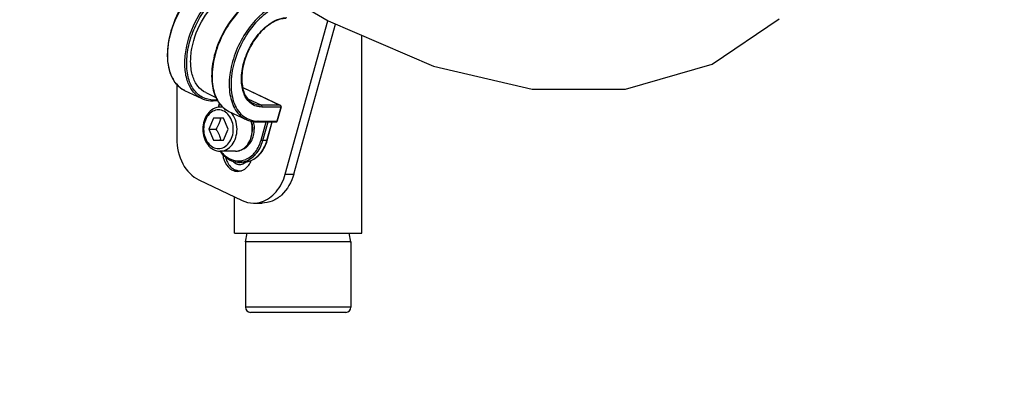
# Model space of a CAD drawing. Header units: millimetres. Extents: x 0 to 11890, y 0 to 8410.
# Tile 54 of 137: x 7096 to 7319, y 1713 to 1794. Entities that reach past the tile are written whole.
import ezdxf

# ---------------------------------------------------------------- set-up
doc = ezdxf.new("R2010")
doc.units = ezdxf.units.MM
doc.header["$LTSCALE"] = 653.95
doc.linetypes.add('CENTER', pattern=[0.6, 0.375, -0.075, 0.075, -0.075])
doc.layers.get('0').update_dxf_attribs({"linetype": 'CONTINUOUS'})
for name, color, linetype in [('204102000001_DXF_AXIS', 7, 'CONTINUOUS'), ('304104000090DXF_CONTINUOUS_LINE', 7, 'CONTINUOUS'), ('304105000076DXF_CONTINUOUS_LINE', 7, 'CONTINUOUS'), ('304109000014DXF_CONTINUOUS_LINE', 7, 'CONTINUOUS'), ('501023000001DXF_CONTINUOUS_LINE', 7, 'CONTINUOUS'), ('501023000270DXF_CONTINUOUS_LINE', 7, 'CONTINUOUS'), ('604006000006DXF_CONTINUOUS_LINE', 7, 'CONTINUOUS'), ('604006000007DXF_CONTINUOUS_LINE', 7, 'CONTINUOUS'), ('QJR6-2000HBUDXF_CONTINUOUS_LINE', 7, 'CONTINUOUS'), ('ZUIDAYUNDONGDXF_CONTINUOUS_LINE', 7, 'CONTINUOUS'), ('ZUIDAYUNDONGFANWEIDXF_DIMENSION', 7, 'CONTINUOUS')]:
    doc.layers.add(name, color=color, linetype=linetype)
doc.styles.get("Standard").update_dxf_attribs({"font": 'txt', "width": 0.7})
doc.dimstyles.new('DIMSTYLE_10', dxfattribs={"dimtxt": 120, "dimasz": 60, "dimexe": 1, "dimexo": 0, "dimgap": 6, "dimtad": 0, "dimtih": 1, "dimtoh": 1, "dimdec": 1, "dimdsep": 46, "dimtxsty": 'Standard', "dimblk": '_FILLED', "dimblk1": '_FILLED', "dimblk2": '_FILLED', "dimcen": 0.09, "dimclrt": 5, "dimazin": 2, "dimtp": 0.5, "dimtm": 0.5, "dimtfac": 1, "dimtdec": 65535, "dimtofl": 0, "dimtmove": 0, "dimatfit": 3, "dimldrblk": '_FILLED', "dimfxl": 0, "dimtolj": 1, "dimarcsym": 0})

# ---------------------------------------------------------------- blocks, each defined once
blk = doc.blocks.new('*D19')
at = {"layer": 'ZUIDAYUNDONGFANWEIDXF_DIMENSION', "color": 2, "linetype": 'Continuous'}
for start, end in [(295.29216, 360), (190, 255.34948)]:
    blk.add_arc((7101.47, 2072.36), 643.87, start, end, dxfattribs=at)
for points in [[(7752.53, 2011.96), (7745.34, 2072.36), (7732.55, 2012.89)], [(6490.29, 1904.21), (6467.38, 1960.55), (6470.78, 1899.82)]]:
    blk.add_solid(points, dxfattribs=at)
blk = doc.blocks.new('_FILLED')
at = {"color": 0, "linetype": 'ByBlock'}
blk.add_solid([(0, 0), (-1, 0.1667), (-1, -0.1667)], dxfattribs=at)

msp = doc.modelspace()

# ---------------------------------------------------------------- linework, layer by layer
at = {"layer": '204102000001_DXF_AXIS', "color": 7, "linetype": 'CENTER'}
msp.add_line((7101.466, 2072.359), (7101.466, 1786.628), dxfattribs=at)
at = {"layer": '304104000090DXF_CONTINUOUS_LINE', "color": 7, "linetype": 'Continuous'}
for p, q in [((7173.466, 1745.359), (7173.466, 1790.25)), ((7144.466, 1745.359), (7144.466, 1753.612)), ((7144.466, 1745.359), (7173.466, 1745.359))]:
    msp.add_line(p, q, dxfattribs=at)
at = {"layer": '304105000076DXF_CONTINUOUS_LINE', "color": 7, "linetype": 'Continuous'}
for p, q in [((7156.027, 1758.761), (7165.735, 1793.579)), ((7157.955, 1758.761), (7167.455, 1792.832)), ((7131.369, 1779.191), (7131.369, 1766.837)), ((7136.409, 1757.44), (7146.209, 1752.784)), ((7148.829, 1752.181), (7150.757, 1752.181))]:
    msp.add_line(p, q, dxfattribs=at)
at = {"layer": '304105000076DXF_CONTINUOUS_LINE', "color": 9, "linetype": 'Continuous'}
msp.add_line((7156.027, 1758.761), (7157.955, 1758.761), dxfattribs=at)
at = {"layer": '304105000076DXF_CONTINUOUS_LINE', "color": 7, "linetype": 'Continuous'}
for centre, radius, start, end in [((7145.68, 1762.855), 1.464, 264.59884, 269.99174), ((7145.791, 1762.416), 2.945, 240.95729, 244.57243), ((7145.253, 1762.159), 2.77, 252.47863, 253.97561), ((7145.244, 1762.127), 2.737, 253.97057, 258.88615), ((7145.232, 1762.061), 2.67, 258.87488, 269.95439), ((7145.682, 1762.097), 2.606, 260.93109, 261.97634), ((7145.68, 1762.082), 2.591, 261.97815, 269.99385), ((7145.679, 1762.087), 2.596, 270.01325, 277.95086), ((7145.198, 1762.186), 2.798, 284.76178, 290.94701)]:
    msp.add_arc(centre, radius, start, end, dxfattribs=at)
for points, knots in [([(7131.369, 1766.837), (7131.369, 1764.87), (7132.165, 1761.115), (7134.852, 1758.18), (7136.409, 1757.44)], [0, 0, 0, 0, 0.5328405, 1, 1, 1, 1]), ([(7141.825, 1763.184), (7141.926, 1762.356), (7142.436, 1760.816), (7143.729, 1759.735), (7144.419, 1759.517)], [0, 0, 0, 0, 0.5355548, 1, 1, 1, 1]), ([(7142.451, 1762.627), (7142.52, 1762.324), (7142.865, 1761.237), (7143.633, 1760.246), (7144.361, 1759.842)], [0, 0, 0, 0, 0.2718886, 1, 1, 1, 1]), ([(7146.198, 1759.573), (7146.428, 1759.661), (7147.367, 1760.165), (7148.015, 1761.109), (7148.307, 1761.864)], [0, 0, 0, 0, 0.2331556, 1, 1, 1, 1]), ([(7150.651, 1752.468), (7151.92, 1752.874), (7154.349, 1754.658), (7155.621, 1757.305), (7156.027, 1758.761)], [0, 0, 0, 0, 0.4685986, 1, 1, 1, 1]), ([(7157.955, 1758.761), (7157.46, 1756.984), (7156.1, 1754.463), (7153.168, 1752.519), (7151.54, 1752.181), (7150.757, 1752.181)], [0, 0, 0, 0, 0.5337021, 0.7734279, 1, 1, 1, 1])]:
    msp.add_open_spline(points, degree=3, knots=knots, dxfattribs=at)
at = {"layer": '304105000076DXF_CONTINUOUS_LINE', "color": 2, "linetype": 'Continuous'}
for points, knots in [([(7144.235, 1761.558), (7144.222, 1761.571), (7144.204, 1761.591), (7144.183, 1761.615), (7144.17, 1761.629), (7144.162, 1761.638), (7144.15, 1761.652), (7144.139, 1761.665), (7144.128, 1761.678), (7144.12, 1761.688), (7144.111, 1761.698), (7144.097, 1761.715), (7144.087, 1761.729), (7144.079, 1761.738)], [0, 0, 0, 0, 0.25, 0.375, 0.4375, 0.5, 0.5625, 0.625, 0.6875, 0.75, 0.8125, 0.875, 1, 1, 1, 1]), ([(7145.679, 1760.891), (7145.647, 1760.894), (7145.583, 1760.898), (7145.503, 1760.904), (7145.447, 1760.908), (7145.415, 1760.911), (7145.384, 1760.919), (7145.344, 1760.927), (7145.297, 1760.938), (7145.249, 1760.948), (7145.21, 1760.957), (7145.178, 1760.963), (7145.154, 1760.972), (7145.13, 1760.981), (7145.083, 1760.999), (7145.027, 1761.02), (7144.972, 1761.04), (7144.94, 1761.053), (7144.916, 1761.061), (7144.894, 1761.074), (7144.864, 1761.09), (7144.812, 1761.118), (7144.761, 1761.146), (7144.716, 1761.17), (7144.694, 1761.182), (7144.672, 1761.195), (7144.643, 1761.217), (7144.607, 1761.243), (7144.564, 1761.274), (7144.52, 1761.306), (7144.484, 1761.332), (7144.455, 1761.352), (7144.428, 1761.377), (7144.381, 1761.421), (7144.315, 1761.483), (7144.261, 1761.533), (7144.235, 1761.558)], [0, 0, 0, 0, 0.0625, 0.125, 0.15625, 0.171875, 0.1875, 0.21875, 0.25, 0.28125, 0.3125, 0.328125, 0.34375, 0.359375, 0.375, 0.4375, 0.46875, 0.484375, 0.5, 0.515625, 0.53125, 0.5625, 0.625, 0.640625, 0.65625, 0.671875, 0.6875, 0.71875, 0.75, 0.78125, 0.8125, 0.828125, 0.84375, 0.875, 0.9375, 1, 1, 1, 1]), ([(7147.106, 1761.539), (7147.08, 1761.515), (7147.03, 1761.469), (7146.966, 1761.41), (7146.922, 1761.369), (7146.896, 1761.346), (7146.867, 1761.326), (7146.833, 1761.301), (7146.79, 1761.27), (7146.748, 1761.24), (7146.713, 1761.215), (7146.685, 1761.194), (7146.656, 1761.177), (7146.604, 1761.149), (7146.545, 1761.117), (7146.493, 1761.089), (7146.463, 1761.073), (7146.441, 1761.06), (7146.418, 1761.052), (7146.387, 1761.04), (7146.333, 1761.02), (7146.272, 1760.997), (7146.218, 1760.976), (7146.187, 1760.965), (7146.155, 1760.959), (7146.116, 1760.95), (7146.068, 1760.939), (7146.021, 1760.928), (7145.981, 1760.92), (7145.95, 1760.912), (7145.926, 1760.909), (7145.901, 1760.908), (7145.852, 1760.904), (7145.778, 1760.899), (7145.712, 1760.894), (7145.679, 1760.891)], [0, 0, 0, 0, 0.0625, 0.125, 0.15625, 0.171875, 0.1875, 0.21875, 0.25, 0.28125, 0.3125, 0.328125, 0.34375, 0.375, 0.4375, 0.46875, 0.484375, 0.5, 0.515625, 0.53125, 0.5625, 0.625, 0.65625, 0.671875, 0.6875, 0.71875, 0.75, 0.78125, 0.8125, 0.828125, 0.84375, 0.859375, 0.875, 0.9375, 1, 1, 1, 1])]:
    msp.add_open_spline(points, degree=3, knots=knots, dxfattribs=at)
at = {"layer": '304105000076DXF_CONTINUOUS_LINE', "color": 7, "linetype": 'Continuous'}
for points in [[(7145.542, 1761.398), (7145.394, 1761.412), (7145.248, 1761.448), (7145.111, 1761.504)], [(7146.114, 1761.456), (7145.973, 1761.414), (7145.826, 1761.391), (7145.679, 1761.391)], [(7145.271, 1759.524), (7145.014, 1759.565), (7144.761, 1759.645), (7144.527, 1759.757)], [(7145.229, 1759.391), (7145.459, 1759.391), (7145.689, 1759.422), (7145.911, 1759.48)], [(7146.209, 1752.784), (7147.018, 1752.4), (7147.932, 1752.181), (7148.829, 1752.181)], [(7148.829, 1752.181), (7149.444, 1752.181), (7150.065, 1752.281), (7150.651, 1752.468)]]:
    msp.add_open_spline(points, degree=3, dxfattribs=at)
at = {"layer": '304109000014DXF_CONTINUOUS_LINE', "color": 7, "linetype": 'Continuous'}
for p, q in [((7133.163, 1777.792), (7137.05, 1775.945)), ((7137.953, 1777.288), (7140.28, 1776.182)), ((7146.356, 1778.462), (7154.956, 1774.376)), ((7140.718, 1775.398), (7139.552, 1775.398)), ((7141.026, 1774.904), (7140.753, 1773.922)), ((7143.241, 1773.004), (7147.128, 1771.157)), ((7155.117, 1774.025), (7154.226, 1770.83)), ((7149.63, 1770.61), (7153.937, 1770.61)), ((7151.923, 1766.422), (7153.091, 1770.61)), ((7141.22, 1763.956), (7141.226, 1763.948)), ((7141.23, 1763.967), (7141.236, 1763.959)), ((7146.451, 1761.466), (7145.551, 1761.466))]:
    msp.add_line(p, q, dxfattribs=at)
at = {"layer": '304109000014DXF_CONTINUOUS_LINE', "color": 9, "linetype": 'Continuous'}
for p, q in [((7146.358, 1778.449), (7154.906, 1774.387)), ((7140.595, 1775.596), (7139.768, 1775.596)), ((7141.108, 1774.772), (7140.874, 1773.933)), ((7147.535, 1775.843), (7150.6, 1774.387)), ((7154.906, 1774.387), (7150.6, 1774.387)), ((7154.956, 1774.376), (7154.906, 1774.387)), ((7155.044, 1774.003), (7150.737, 1774.003)), ((7155.044, 1774.003), (7154.153, 1770.808)), ((7149.846, 1770.808), (7154.153, 1770.808)), ((7150.542, 1766.503), (7151.687, 1770.61)), ((7150.95, 1766.4), (7152.124, 1770.61)), ((7151.85, 1766.4), (7153.024, 1770.61)), ((7151.85, 1766.4), (7150.95, 1766.4))]:
    msp.add_line(p, q, dxfattribs=at)
for centre, radius, start, end in [((7135.699, 1782.929), 5.737, 226.27665, 229.24929), ((7135.553, 1782.755), 5.51, 229.2293, 237.11158), ((7135.449, 1782.6), 5.323, 237.14106, 244.57079), ((7154.69, 1774.101), 0.367, 344.44754, 349.11784), ((7154.667, 1774.105), 0.391, 349.13157, 1.88954), ((7145.548, 1765.916), 4.451, 270.04039, 281.57184), ((7145.535, 1765.984), 4.519, 281.56141, 282.96305)]:
    msp.add_arc(centre, radius, start, end, dxfattribs=at)
at = {"layer": '304109000014DXF_CONTINUOUS_LINE', "color": 7, "linetype": 'Continuous'}
for centre, start, end in [((7154.828, 1774.105), 344.45041, 64.64067), ((7153.937, 1770.91), 270, 344.47021)]:
    msp.add_arc(centre, 0.3, start, end, dxfattribs=at)
for points, knots in [([(7135.443, 1800.633), (7133.744, 1798.894), (7131, 1794.771), (7129.25, 1788.966), (7129.176, 1784.439), (7129.799, 1781.536), (7131.102, 1779.192), (7132.448, 1778.132), (7133.163, 1777.792)], [0, 0, 0, 0, 0.2831707, 0.5657407, 0.6934098, 0.8072282, 0.9077882, 1, 1, 1, 1]), ([(7137.953, 1777.288), (7137.265, 1777.614), (7135.972, 1778.695), (7134.829, 1781.101), (7134.414, 1784.075), (7134.841, 1788.638), (7137.024, 1794.193), (7140.163, 1797.928), (7142.028, 1799.268)], [0, 0, 0, 0, 0.0899142, 0.1909027, 0.3081218, 0.4406349, 0.7286203, 1, 1, 1, 1]), ([(7153.184, 1799.744), (7150.568, 1799.744), (7146.485, 1797.282), (7142.785, 1792.672), (7140.502, 1788.16), (7139.28, 1783.421), (7139.224, 1778.961), (7140.291, 1775.708), (7141.821, 1773.864), (7142.753, 1773.236), (7143.241, 1773.004)], [0, 0, 0, 0, 0.2280234, 0.3701077, 0.5191898, 0.6636992, 0.7934778, 0.903683, 0.952902, 1, 1, 1, 1]), ([(7156.18, 1794.103), (7155.325, 1794.103), (7153.432, 1793.551), (7150.924, 1791.686), (7148.706, 1788.952), (7147.049, 1785.66), (7146.141, 1782.198), (7146.094, 1778.97), (7146.919, 1776.302), (7148.172, 1775.09), (7148.845, 1774.77)], [0, 0, 0, 0, 0.103284, 0.2291838, 0.3730963, 0.5245642, 0.6711949, 0.8018077, 0.9100505, 1, 1, 1, 1]), ([(7137.05, 1775.945), (7137.241, 1775.855), (7138.037, 1775.531), (7138.906, 1775.398), (7139.552, 1775.398)], [0, 0, 0, 0, 0.2463952, 1, 1, 1, 1]), ([(7147.128, 1771.157), (7147.319, 1771.066), (7148.115, 1770.743), (7148.984, 1770.61), (7149.63, 1770.61)], [0, 0, 0, 0, 0.2463952, 1, 1, 1, 1]), ([(7148.305, 1761.855), (7149.171, 1762.23), (7150.774, 1763.563), (7151.642, 1765.414), (7151.923, 1766.422)], [0, 0, 0, 0, 0.4740435, 1, 1, 1, 1]), ([(7141.226, 1763.948), (7141.315, 1763.82), (7141.677, 1763.335), (7142.105, 1762.898), (7142.454, 1762.615)], [0, 0, 0, 0, 0.2565757, 1, 1, 1, 1]), ([(7142.454, 1762.615), (7142.584, 1762.51), (7143.105, 1762.123), (7143.697, 1761.83), (7144.157, 1761.684)], [0, 0, 0, 0, 0.2566465, 1, 1, 1, 1])]:
    msp.add_open_spline(points, degree=3, knots=knots, dxfattribs=at)
at = {"layer": '304109000014DXF_CONTINUOUS_LINE', "color": 9, "linetype": 'Continuous'}
for points, knots in [([(7131.734, 1778.782), (7130.607, 1779.859), (7129.527, 1782.323), (7129.232, 1785.839), (7129.638, 1790.051), (7131.454, 1795.288), (7134.006, 1799.006), (7135.542, 1800.586)], [0, 0, 0, 0, 0.1956571, 0.3135961, 0.4433852, 0.7233931, 1, 1, 1, 1]), ([(7137.05, 1775.945), (7136.336, 1776.285), (7134.986, 1777.367), (7133.706, 1779.775), (7133.126, 1782.774), (7133.3, 1787.459), (7135.231, 1793.401), (7138.173, 1797.574), (7139.977, 1799.28)], [0, 0, 0, 0, 0.089813, 0.1893338, 0.3036401, 0.4327386, 0.7180686, 1, 1, 1, 1]), ([(7139.768, 1775.596), (7138.883, 1775.596), (7137.054, 1776.008), (7134.936, 1778.024), (7133.765, 1780.996), (7133.5, 1784.599), (7134.122, 1788.565), (7136.021, 1793.808), (7138.504, 1797.392), (7140.57, 1799.251)], [0, 0, 0, 0, 0.0925073, 0.1862958, 0.2935718, 0.4188883, 0.5597929, 0.7096073, 1, 1, 1, 1]), ([(7153.189, 1799.726), (7150.587, 1799.696), (7146.547, 1797.2), (7142.867, 1792.583), (7140.59, 1788.058), (7139.372, 1783.315), (7139.316, 1778.874), (7140.365, 1775.651), (7141.862, 1773.841), (7142.768, 1773.229), (7143.241, 1773.004)], [0, 0, 0, 0, 0.2278572, 0.3709609, 0.5211206, 0.6664792, 0.7965346, 0.905898, 0.9541385, 1, 1, 1, 1]), ([(7157.15, 1797.879), (7154.55, 1797.879), (7150.488, 1795.402), (7146.791, 1790.795), (7144.496, 1786.264), (7143.264, 1781.508), (7143.199, 1777.051), (7144.246, 1773.815), (7145.746, 1771.997), (7146.654, 1771.382), (7147.128, 1771.157)], [0, 0, 0, 0, 0.2271857, 0.3701965, 0.520446, 0.6660087, 0.7962884, 0.905814, 0.9541035, 1, 1, 1, 1]), ([(7157.287, 1797.495), (7155.984, 1797.495), (7153.107, 1796.581), (7149.437, 1793.586), (7146.347, 1789.314), (7144.269, 1784.334), (7143.578, 1779.994), (7143.83, 1776.798), (7144.385, 1774.752), (7145.301, 1773.048), (7146.563, 1771.76), (7148.123, 1770.969), (7149.27, 1770.808), (7149.846, 1770.808)], [0, 0, 0, 0, 0.1080488, 0.2392966, 0.3878083, 0.5405653, 0.6830916, 0.7470747, 0.805134, 0.8575684, 0.9057756, 0.9522425, 1, 1, 1, 1]), ([(7150.737, 1774.003), (7150.299, 1774.003), (7149.427, 1774.125), (7147.809, 1774.943), (7146.349, 1777.095), (7145.894, 1780.47), (7146.489, 1784.285), (7148.092, 1788.09), (7150.917, 1792.053), (7154.242, 1794.3), (7156.396, 1794.3)], [0, 0, 0, 0, 0.0480487, 0.0947987, 0.1950687, 0.31731, 0.4607048, 0.614393, 0.7638101, 1, 1, 1, 1]), ([(7139.552, 1775.399), (7139.625, 1775.398), (7139.724, 1775.474), (7139.761, 1775.568), (7139.768, 1775.596)], [0, 0, 0, 0, 0.7142999, 1, 1, 1, 1]), ([(7150.6, 1774.387), (7150.445, 1774.387), (7149.844, 1774.417), (7149.248, 1774.578), (7148.845, 1774.77)], [0, 0, 0, 0, 0.2575993, 1, 1, 1, 1]), ([(7150.737, 1774.003), (7150.747, 1774.04), (7150.766, 1774.179), (7150.692, 1774.343), (7150.6, 1774.387)], [0, 0, 0, 0, 0.2742189, 1, 1, 1, 1]), ([(7155.117, 1774.025), (7155.112, 1774.009), (7155.077, 1774.004), (7155.053, 1774.003), (7155.044, 1774.003)], [0, 0, 0, 0, 0.6267203, 1, 1, 1, 1]), ([(7149.846, 1770.808), (7149.838, 1770.78), (7149.802, 1770.686), (7149.703, 1770.61), (7149.63, 1770.61)], [0, 0, 0, 0, 0.2857001, 1, 1, 1, 1]), ([(7154.153, 1770.808), (7154.145, 1770.78), (7154.109, 1770.686), (7154.009, 1770.61), (7153.937, 1770.61)], [0, 0, 0, 0, 0.2857001, 1, 1, 1, 1]), ([(7154.226, 1770.83), (7154.221, 1770.814), (7154.186, 1770.809), (7154.163, 1770.808), (7154.153, 1770.808)], [0, 0, 0, 0, 0.6267193, 1, 1, 1, 1]), ([(7148.31, 1761.869), (7149.155, 1762.246), (7150.722, 1763.575), (7151.572, 1765.401), (7151.85, 1766.4)], [0, 0, 0, 0, 0.4716967, 1, 1, 1, 1]), ([(7148.499, 1762.527), (7148.785, 1762.751), (7149.911, 1763.817), (7150.634, 1765.265), (7150.95, 1766.4)], [0, 0, 0, 0, 0.2357937, 1, 1, 1, 1]), ([(7148.627, 1763.166), (7148.849, 1763.379), (7149.71, 1764.346), (7150.277, 1765.555), (7150.542, 1766.503)], [0, 0, 0, 0, 0.2379986, 1, 1, 1, 1]), ([(7150.542, 1766.503), (7150.642, 1766.455), (7150.78, 1766.416), (7150.92, 1766.4), (7150.95, 1766.4)], [0, 0, 0, 0, 0.7858499, 1, 1, 1, 1]), ([(7151.85, 1766.4), (7151.86, 1766.4), (7151.884, 1766.402), (7151.919, 1766.407), (7151.923, 1766.422)], [0, 0, 0, 0, 0.3732507, 1, 1, 1, 1]), ([(7141.404, 1763.947), (7141.478, 1763.848), (7141.777, 1763.468), (7142.12, 1763.122), (7142.396, 1762.892)], [0, 0, 0, 0, 0.2560849, 1, 1, 1, 1]), ([(7147.04, 1762.108), (7147.183, 1762.168), (7147.759, 1762.443), (7148.279, 1762.832), (7148.627, 1763.166)], [0, 0, 0, 0, 0.2432741, 1, 1, 1, 1]), ([(7142.396, 1762.892), (7143.036, 1762.361), (7144.575, 1761.58), (7146.3, 1761.799), (7147.04, 1762.108)], [0, 0, 0, 0, 0.5091107, 1, 1, 1, 1]), ([(7146.451, 1761.466), (7146.926, 1761.466), (7147.568, 1761.572), (7148.162, 1761.803), (7148.31, 1761.869)], [0, 0, 0, 0, 0.7453592, 1, 1, 1, 1]), ([(7146.549, 1761.579), (7146.722, 1761.619), (7147.42, 1761.823), (7148.066, 1762.19), (7148.499, 1762.527)], [0, 0, 0, 0, 0.2440599, 1, 1, 1, 1])]:
    msp.add_open_spline(points, degree=3, knots=knots, dxfattribs=at)
for points in [[(7154.906, 1774.387), (7154.936, 1774.373), (7154.962, 1774.351), (7154.983, 1774.326)], [(7154.983, 1774.326), (7155.006, 1774.299), (7155.024, 1774.266), (7155.036, 1774.232)], [(7155.036, 1774.232), (7155.049, 1774.196), (7155.056, 1774.157), (7155.057, 1774.118)]]:
    msp.add_open_spline(points, degree=3, dxfattribs=at)
at = {"layer": '304109000014DXF_CONTINUOUS_LINE', "color": 7, "linetype": 'Continuous'}
for points in [[(7144.157, 1761.684), (7144.605, 1761.541), (7145.081, 1761.466), (7145.551, 1761.466)], [(7146.451, 1761.466), (7147.083, 1761.466), (7147.725, 1761.605), (7148.305, 1761.855)]]:
    msp.add_open_spline(points, degree=3, dxfattribs=at)
at = {"layer": '501023000001DXF_CONTINUOUS_LINE', "color": 7, "linetype": 'Continuous'}
for p, q in [((7141.872, 1773.966), (7141.245, 1773.966)), ((7139.753, 1771.466), (7138.648, 1768.966)), ((7141.965, 1771.466), (7139.753, 1771.466)), ((7143.07, 1768.966), (7141.965, 1771.466)), ((7138.648, 1768.966), (7140.276, 1768.966)), ((7138.648, 1768.966), (7139.753, 1766.466)), ((7141.965, 1766.466), (7143.07, 1768.966)), ((7139.753, 1766.466), (7141.965, 1766.466)), ((7144.716, 1763.966), (7141.245, 1763.966))]:
    msp.add_line(p, q, dxfattribs=at)
at = {"layer": '501023000001DXF_CONTINUOUS_LINE', "color": 9, "linetype": 'Continuous'}
msp.add_arc((7141.241, 1770.985), 2.981, 76.09252, 89.93255, dxfattribs=at)
at = {"layer": '501023000001DXF_CONTINUOUS_LINE', "color": 7, "linetype": 'Continuous'}
for centre, radius, start, end in [((7133.731, 1773.207), 7.847, 345.1104, 347.17769), ((7133.731, 1764.724), 7.847, 12.82231, 14.88926), ((7144.716, 1766.896), 2.931, 270.00011, 271.05534)]:
    msp.add_arc(centre, radius, start, end, dxfattribs=at)
for points, knots in [([(7141.245, 1773.966), (7140.711, 1773.966), (7139.598, 1773.671), (7138.291, 1772.502), (7137.462, 1770.857), (7137.274, 1769.603), (7137.274, 1768.966)], [0, 0, 0, 0, 0.2278608, 0.4686336, 0.7278343, 1, 1, 1, 1]), ([(7141.122, 1770.583), (7141.071, 1770.445), (7140.839, 1769.881), (7140.53, 1769.352), (7140.276, 1768.966)], [0, 0, 0, 0, 0.2417263, 1, 1, 1, 1]), ([(7141.314, 1771.191), (7141.301, 1771.14), (7141.244, 1770.936), (7141.177, 1770.733), (7141.122, 1770.583)], [0, 0, 0, 0, 0.2451119, 1, 1, 1, 1]), ([(7148.546, 1768.966), (7148.546, 1769.12), (7148.524, 1769.732), (7148.416, 1770.341), (7148.285, 1770.78)], [0, 0, 0, 0, 0.2524984, 1, 1, 1, 1]), ([(7137.274, 1768.966), (7137.274, 1768.328), (7137.462, 1767.074), (7138.291, 1765.429), (7139.598, 1764.26), (7140.711, 1763.966), (7141.245, 1763.966)], [0, 0, 0, 0, 0.2721667, 0.5313671, 0.7721389, 1, 1, 1, 1]), ([(7140.276, 1768.966), (7140.362, 1768.835), (7140.687, 1768.32), (7140.964, 1767.773), (7141.122, 1767.348)], [0, 0, 0, 0, 0.2565615, 1, 1, 1, 1]), ([(7147.776, 1765.958), (7147.902, 1766.176), (7148.355, 1767.116), (7148.546, 1768.176), (7148.546, 1768.966)], [0, 0, 0, 0, 0.2421575, 1, 1, 1, 1]), ([(7141.122, 1767.348), (7141.141, 1767.297), (7141.212, 1767.097), (7141.273, 1766.893), (7141.314, 1766.74)], [0, 0, 0, 0, 0.2550678, 1, 1, 1, 1]), ([(7146.051, 1764.279), (7146.402, 1764.449), (7147.071, 1764.936), (7147.565, 1765.593), (7147.776, 1765.958)], [0, 0, 0, 0, 0.481103, 1, 1, 1, 1]), ([(7144.77, 1763.966), (7144.879, 1763.968), (7145.32, 1764.001), (7145.752, 1764.134), (7146.051, 1764.279)], [0, 0, 0, 0, 0.2473731, 1, 1, 1, 1])]:
    msp.add_open_spline(points, degree=3, knots=knots, dxfattribs=at)
at = {"layer": '501023000001DXF_CONTINUOUS_LINE', "color": 9, "linetype": 'Continuous'}
for points, knots in [([(7144.23, 1768.966), (7144.23, 1769.533), (7144.066, 1770.643), (7143.352, 1772.091), (7142.241, 1773.109), (7140.859, 1773.488), (7139.477, 1773.109), (7138.366, 1772.091), (7137.652, 1770.643), (7137.489, 1769.533), (7137.489, 1768.966)], [0, 0, 0, 0, 0.1398304, 0.2714745, 0.3905942, 0.5, 0.6094059, 0.7285256, 0.8601697, 1, 1, 1, 1]), ([(7145.075, 1768.966), (7145.075, 1769.675), (7144.855, 1771.053), (7144.168, 1772.284), (7143.727, 1772.774)], [0, 0, 0, 0, 0.5180719, 1, 1, 1, 1]), ([(7137.489, 1768.966), (7137.489, 1768.398), (7137.652, 1767.288), (7138.366, 1765.84), (7139.477, 1764.822), (7140.859, 1764.443), (7142.241, 1764.822), (7143.352, 1765.84), (7144.066, 1767.288), (7144.23, 1768.398), (7144.23, 1768.966)], [0, 0, 0, 0, 0.1398304, 0.2714745, 0.3905942, 0.5, 0.6094059, 0.7285256, 0.8601697, 1, 1, 1, 1]), ([(7141.245, 1763.966), (7141.75, 1763.966), (7142.818, 1764.257), (7144.077, 1765.413), (7144.89, 1767.059), (7145.075, 1768.32), (7145.075, 1768.966)], [0, 0, 0, 0, 0.2188118, 0.4570511, 0.7203393, 1, 1, 1, 1])]:
    msp.add_open_spline(points, degree=3, knots=knots, dxfattribs=at)
at = {"layer": '501023000270DXF_CONTINUOUS_LINE', "color": 7, "linetype": 'Continuous'}
for p, q in [((7170.966, 1743.359), (7146.966, 1743.359)), ((7146.966, 1743.359), (7146.966, 1728.559)), ((7170.966, 1743.359), (7170.966, 1728.559)), ((7169.766, 1727.359), (7148.166, 1727.359))]:
    msp.add_line(p, q, dxfattribs=at)
at = {"layer": '501023000270DXF_CONTINUOUS_LINE', "color": 9, "linetype": 'Continuous'}
msp.add_line((7170.966, 1728.559), (7146.966, 1728.559), dxfattribs=at)
at = {"layer": '501023000270DXF_CONTINUOUS_LINE', "color": 7, "linetype": 'Continuous'}
for centre, start, end in [((7148.166, 1728.559), 180, 270), ((7169.766, 1728.559), 270, 360)]:
    msp.add_arc(centre, 1.2, start, end, dxfattribs=at)
at = {"layer": '604006000006DXF_CONTINUOUS_LINE', "color": 7, "linetype": 'Continuous'}
msp.add_line((7146.602, 1764.53), (7146.057, 1764.27), dxfattribs=at)
msp.add_arc((7144.741, 1766.901), 2.935, 269.50828, 270.56195, dxfattribs=at)
for points, knots in [([(7148.314, 1770.768), (7148.356, 1770.624), (7148.507, 1770.035), (7148.571, 1769.423), (7148.571, 1768.966)], [0, 0, 0, 0, 0.2473004, 1, 1, 1, 1]), ([(7148.731, 1770.676), (7148.772, 1770.539), (7148.915, 1769.98), (7148.977, 1769.4), (7148.977, 1768.966)], [0, 0, 0, 0, 0.2472758, 1, 1, 1, 1]), ([(7146.057, 1764.27), (7146.435, 1764.45), (7147.153, 1764.981), (7147.951, 1766.101), (7148.457, 1767.468), (7148.571, 1768.462), (7148.571, 1768.966)], [0, 0, 0, 0, 0.2247797, 0.468498, 0.7293021, 1, 1, 1, 1]), ([(7146.602, 1764.53), (7146.959, 1764.701), (7147.637, 1765.201), (7148.391, 1766.259), (7148.869, 1767.551), (7148.977, 1768.49), (7148.977, 1768.966)], [0, 0, 0, 0, 0.2247797, 0.468498, 0.7293021, 1, 1, 1, 1]), ([(7144.77, 1763.966), (7144.879, 1763.967), (7145.322, 1763.996), (7145.756, 1764.126), (7146.057, 1764.27)], [0, 0, 0, 0, 0.2474881, 1, 1, 1, 1])]:
    msp.add_open_spline(points, degree=3, knots=knots, dxfattribs=at)
at = {"layer": '604006000007DXF_CONTINUOUS_LINE', "color": 7, "linetype": 'Continuous'}
for p, q in [((7146.966, 1743.401), (7147.372, 1745.359)), ((7170.966, 1743.401), (7170.56, 1745.359)), ((7170.966, 1743.401), (7146.966, 1743.401)), ((7147.167, 1743.359), (7146.974, 1743.399)), ((7170.765, 1743.359), (7170.957, 1743.399))]:
    msp.add_line(p, q, dxfattribs=at)
at = {"layer": 'QJR6-2000HBUDXF_CONTINUOUS_LINE', "color": 7, "linetype": 'Continuous'}
msp.add_line((7253.043, 1783.77), (7268.281, 1794.028), dxfattribs=at)
msp.add_lwpolyline([(7143.821, 1806.528), (7165.782, 1793.551), (7189.738, 1783.26), (7212.105, 1778.063), (7233.31, 1778.07), (7253.043, 1783.77)], dxfattribs=at)
at = {"layer": 'ZUIDAYUNDONGDXF_CONTINUOUS_LINE', "color": 2, "linetype": 'Continuous'}
msp.add_arc((7101.466, 2072.359), 539, 190, 170, dxfattribs=at)

# ---------------------------------------------------------------- dimensions: what is measured, and where the dimension line sits
at = {"layer": 'ZUIDAYUNDONGFANWEIDXF_DIMENSION', "color": 2, "linetype": 'Continuous'}
dim = msp.add_angular_dim_2l(base=(7157.583, 1430.937), line1=((6473.716, 1961.67), (6467.375, 1960.552)), line2=((7738.899, 2072.359), (7745.338, 2072.359)), dimstyle='DIMSTYLE_10', dxfattribs=at)
dim.commit()
dim.dimension.update_dxf_attribs({"geometry": '*D19', "text_midpoint": (6998.616, 1370.937), "dimtype": 162})

doc.saveas('drawing.dxf')
